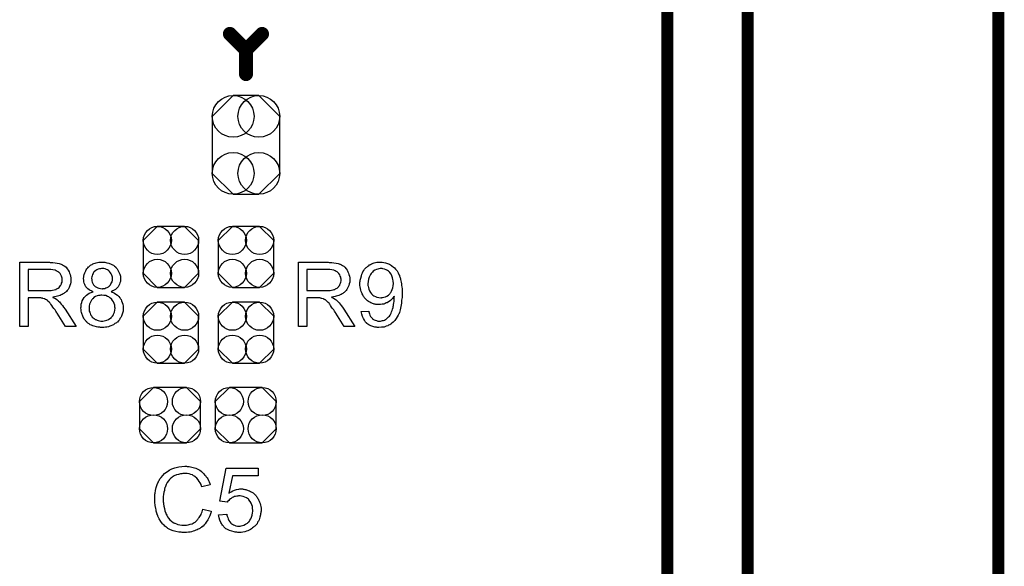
# Model space of a CAD drawing. Extents: x -0.07 to 0.95, y -0.15 to 2.1.
# Tile 18 of 19: x 0.46 to 0.95, y 1.53 to 1.8. Entities that reach past the tile are written whole.
import ezdxf

# ---------------------------------------------------------------- set-up
doc = ezdxf.new("R2010")
doc.units = 0
doc.layers.get('0').update_dxf_attribs({"linetype": 'CONTINUOUS'})
for name, color, linetype in [('gko', 6, 'CONTINUOUS'), ('gto', 2, 'CONTINUOUS'), ('gts', 1, 'CONTINUOUS')]:
    doc.layers.add(name, color=color, linetype=linetype)

# ---------------------------------------------------------------- blocks, each defined once
blk = doc.blocks.new('D64')
at = {"const_width": 0.0035}
blk.add_lwpolyline([(-0.00175, 0, 1), (0.00175, 0, 1)], format="xyb", close=True, dxfattribs=at)
blk = doc.blocks.new('D66')
blk.add_lwpolyline([(0.0168, -0.0142), (0.0168, 0.0142), (0.0064, 0.0246), (-0.0064, 0.0246), (-0.0168, 0.0142), (-0.0168, -0.0142), (-0.0064, -0.0246), (0.0064, -0.0246)], close=True)
for centre in [(-0.0064, 0.0142), (0.0064, 0.0142), (-0.0064, -0.0142), (0.0064, -0.0142)]:
    blk.add_circle(centre, 0.0104)
blk = doc.blocks.new('D67')
blk.add_lwpolyline([(0.0068, 0.0152), (-0.0068, 0.0152), (-0.0138, 0.0082), (-0.0138, -0.0082), (-0.0068, -0.0152), (0.0068, -0.0152), (0.0138, -0.0082), (0.0138, 0.0082)], close=True)
for centre in [(-0.0068, 0.0082), (0.0068, 0.0082), (-0.0068, -0.0082), (0.0068, -0.0082)]:
    blk.add_circle(centre, 0.007)
blk = doc.blocks.new('D71')
blk.add_lwpolyline([(-0.0152, 0.0068), (-0.0152, -0.0068), (-0.0082, -0.0138), (0.0082, -0.0138), (0.0152, -0.0068), (0.0152, 0.0068), (0.0082, 0.0138), (-0.0082, 0.0138)], close=True)
for centre in [(-0.0082, 0.0068), (0.0082, 0.0068), (-0.0082, -0.0068), (0.0082, -0.0068)]:
    blk.add_circle(centre, 0.007)

msp = doc.modelspace()

# ---------------------------------------------------------------- linework, layer by layer
at = {"layer": 'gko', "color": 6, "const_width": 0.006}
for points in [[(0.825, 0.9764), (0.825, 2.1)], [(0.785, 1.06), (0.785, 2.055)], [(0.95, -0.05), (0.95, 2.01)]]:
    msp.add_lwpolyline(points, dxfattribs=at)
at = {"layer": 'gto', "color": 2, "const_width": 0.007}
for points in [[(0.567, 1.795), (0.575, 1.787)], [(0.575, 1.787), (0.583, 1.795)], [(0.575, 1.775), (0.575, 1.787)]]:
    msp.add_lwpolyline(points, dxfattribs=at)
at = {"layer": 'gto', "color": 2}
for points in [[(0.4774, 1.6811), (0.4778, 1.6811), (0.4788, 1.6811), (0.4798, 1.681), (0.4809, 1.6808), (0.4819, 1.6806), (0.4824, 1.6805), (0.4828, 1.6803), (0.4829, 1.6803), (0.4829, 1.6803), (0.4832, 1.6801), (0.4836, 1.6799), (0.4841, 1.6796), (0.4847, 1.6792), (0.4853, 1.6787), (0.4859, 1.678), (0.4864, 1.6773), (0.4864, 1.6772), (0.4865, 1.6772), (0.4866, 1.6769), (0.4868, 1.6764), (0.4871, 1.6758), (0.4873, 1.6751), (0.4876, 1.6743), (0.4877, 1.6734), (0.4877, 1.6725), (0.4877, 1.6724), (0.4877, 1.6723), (0.4877, 1.6721), (0.4877, 1.6719), (0.4877, 1.6716), (0.4877, 1.6713), (0.4875, 1.6705), (0.4872, 1.6696), (0.4868, 1.6686), (0.4863, 1.6676), (0.4859, 1.6671), (0.4855, 1.6667), (0.4855, 1.6666), (0.4854, 1.6666), (0.4853, 1.6665), (0.4851, 1.6663), (0.4849, 1.6661), (0.4846, 1.6659), (0.4842, 1.6657), (0.4839, 1.6654), (0.4834, 1.6652), (0.4829, 1.665), (0.4823, 1.6647), (0.4817, 1.6645), (0.481, 1.6643), (0.4804, 1.6641), (0.4796, 1.6639), (0.4787, 1.6638), (0.4788, 1.6637), (0.479, 1.6636), (0.4793, 1.6635), (0.4797, 1.6633), (0.4805, 1.6628), (0.4809, 1.6624), (0.4813, 1.6622), (0.4814, 1.6621), (0.4816, 1.6618), (0.482, 1.6615), (0.4824, 1.661), (0.4829, 1.6604), (0.4835, 1.6597), (0.4841, 1.6588), (0.4848, 1.6579), (0.4903, 1.6492), (0.485, 1.6492), (0.4808, 1.6559), (0.4808, 1.6559), (0.4807, 1.656), (0.4806, 1.6562), (0.4805, 1.6563), (0.4802, 1.6568), (0.4798, 1.6575), (0.4792, 1.6582), (0.4787, 1.6589), (0.4782, 1.6596), (0.4778, 1.6603), (0.4777, 1.6603), (0.4776, 1.6605), (0.4774, 1.6608), (0.477, 1.6611), (0.4763, 1.6618), (0.476, 1.6621), (0.4756, 1.6624), (0.4755, 1.6624), (0.4755, 1.6625), (0.4753, 1.6626), (0.475, 1.6627), (0.4747, 1.6629), (0.4744, 1.663), (0.4737, 1.6632), (0.4736, 1.6632), (0.4735, 1.6633), (0.4733, 1.6633), (0.4731, 1.6633), (0.4728, 1.6634), (0.4724, 1.6634), (0.4719, 1.6634), (0.4664, 1.6634), (0.4664, 1.6492), (0.4622, 1.6492), (0.4622, 1.6812), (0.477, 1.6812), (0.4774, 1.6811)], [(0.5039, 1.6813), (0.5042, 1.6812), (0.5047, 1.6812), (0.5051, 1.6811), (0.5056, 1.681), (0.5067, 1.6807), (0.5078, 1.6803), (0.5084, 1.68), (0.5089, 1.6797), (0.5094, 1.6793), (0.5099, 1.6789), (0.51, 1.6788), (0.51, 1.6788), (0.5102, 1.6787), (0.5103, 1.6785), (0.5105, 1.6782), (0.5108, 1.6779), (0.5112, 1.6772), (0.5117, 1.6763), (0.5121, 1.6753), (0.5124, 1.6742), (0.5125, 1.6736), (0.5125, 1.6729), (0.5125, 1.6729), (0.5125, 1.6728), (0.5125, 1.6726), (0.5125, 1.6721), (0.5124, 1.6716), (0.5122, 1.671), (0.512, 1.6703), (0.5117, 1.6697), (0.5113, 1.669), (0.5113, 1.6689), (0.5111, 1.6688), (0.5108, 1.6685), (0.5104, 1.6681), (0.5099, 1.6677), (0.5093, 1.6673), (0.5086, 1.6669), (0.5078, 1.6665), (0.5078, 1.6665), (0.5079, 1.6665), (0.5081, 1.6664), (0.5083, 1.6663), (0.5088, 1.6661), (0.5095, 1.6658), (0.5102, 1.6653), (0.5109, 1.6648), (0.5116, 1.6641), (0.5122, 1.6634), (0.5122, 1.6634), (0.5123, 1.6633), (0.5125, 1.663), (0.5127, 1.6626), (0.513, 1.662), (0.5133, 1.6612), (0.5136, 1.6604), (0.5138, 1.6594), (0.5138, 1.6583), (0.5138, 1.6583), (0.5138, 1.6581), (0.5138, 1.6579), (0.5138, 1.6576), (0.5137, 1.6573), (0.5137, 1.6569), (0.5136, 1.6564), (0.5134, 1.6559), (0.5131, 1.6549), (0.5129, 1.6543), (0.5126, 1.6537), (0.5122, 1.6531), (0.5119, 1.6525), (0.5114, 1.652), (0.5109, 1.6514), (0.5108, 1.6514), (0.5108, 1.6513), (0.5106, 1.6512), (0.5104, 1.651), (0.5101, 1.6508), (0.5097, 1.6506), (0.5093, 1.6503), (0.5089, 1.6501), (0.5084, 1.6498), (0.5077, 1.6495), (0.5071, 1.6493), (0.5065, 1.6491), (0.5057, 1.6489), (0.5049, 1.6488), (0.5041, 1.6487), (0.5033, 1.6487), (0.5028, 1.6487), (0.5025, 1.6487), (0.5021, 1.6488), (0.5016, 1.6488), (0.5011, 1.6489), (0.5005, 1.649), (0.4993, 1.6494), (0.4986, 1.6496), (0.498, 1.6498), (0.4974, 1.6501), (0.4968, 1.6505), (0.4962, 1.6509), (0.4956, 1.6514), (0.4956, 1.6515), (0.4955, 1.6516), (0.4953, 1.6517), (0.4951, 1.6519), (0.495, 1.6522), (0.4947, 1.6525), (0.4944, 1.6529), (0.4942, 1.6534), (0.4939, 1.6538), (0.4937, 1.6544), (0.4932, 1.6556), (0.493, 1.6562), (0.4929, 1.6569), (0.4928, 1.6577), (0.4927, 1.6584), (0.4927, 1.6585), (0.4927, 1.6586), (0.4927, 1.6587), (0.4928, 1.6589), (0.4928, 1.6592), (0.4928, 1.6595), (0.4929, 1.6603), (0.4931, 1.6611), (0.4934, 1.6619), (0.4938, 1.6628), (0.4943, 1.6636), (0.4943, 1.6637), (0.4944, 1.6637), (0.4946, 1.664), (0.495, 1.6643), (0.4955, 1.6648), (0.4961, 1.6653), (0.4969, 1.6658), (0.4978, 1.6662), (0.4988, 1.6665), (0.4988, 1.6665), (0.4987, 1.6665), (0.4986, 1.6666), (0.4984, 1.6667), (0.498, 1.6669), (0.4974, 1.6671), (0.4968, 1.6675), (0.4962, 1.668), (0.4957, 1.6685), (0.4952, 1.669), (0.4951, 1.6691), (0.495, 1.6693), (0.4948, 1.6697), (0.4946, 1.6702), (0.4944, 1.6708), (0.4942, 1.6714), (0.4941, 1.6722), (0.494, 1.6731), (0.494, 1.6731), (0.494, 1.6732), (0.494, 1.6734), (0.4941, 1.6737), (0.4941, 1.6739), (0.4942, 1.6743), (0.4944, 1.6751), (0.4946, 1.676), (0.4951, 1.677), (0.4954, 1.6775), (0.4957, 1.678), (0.4961, 1.6785), (0.4965, 1.6789), (0.4966, 1.679), (0.4967, 1.679), (0.4968, 1.6792), (0.497, 1.6793), (0.4972, 1.6795), (0.4975, 1.6797), (0.4979, 1.6799), (0.4983, 1.6801), (0.4987, 1.6804), (0.4992, 1.6806), (0.4998, 1.6808), (0.5004, 1.681), (0.5017, 1.6812), (0.5024, 1.6813), (0.5032, 1.6813), (0.5036, 1.6813), (0.5039, 1.6813)], [(0.6164, 1.6811), (0.6168, 1.6811), (0.6178, 1.6811), (0.6188, 1.681), (0.6199, 1.6808), (0.6209, 1.6806), (0.6214, 1.6805), (0.6218, 1.6803), (0.6219, 1.6803), (0.6219, 1.6803), (0.6222, 1.6801), (0.6226, 1.6799), (0.6231, 1.6796), (0.6237, 1.6792), (0.6243, 1.6787), (0.6249, 1.678), (0.6254, 1.6773), (0.6254, 1.6772), (0.6255, 1.6772), (0.6256, 1.6769), (0.6258, 1.6764), (0.6261, 1.6758), (0.6263, 1.6751), (0.6266, 1.6743), (0.6267, 1.6734), (0.6267, 1.6725), (0.6267, 1.6724), (0.6267, 1.6723), (0.6267, 1.6721), (0.6267, 1.6719), (0.6267, 1.6716), (0.6267, 1.6713), (0.6265, 1.6705), (0.6262, 1.6696), (0.6258, 1.6686), (0.6253, 1.6676), (0.6249, 1.6671), (0.6245, 1.6667), (0.6245, 1.6666), (0.6244, 1.6666), (0.6243, 1.6665), (0.6241, 1.6663), (0.6239, 1.6661), (0.6236, 1.6659), (0.6232, 1.6657), (0.6229, 1.6654), (0.6224, 1.6652), (0.6219, 1.665), (0.6213, 1.6647), (0.6207, 1.6645), (0.62, 1.6643), (0.6194, 1.6641), (0.6186, 1.6639), (0.6177, 1.6638), (0.6178, 1.6637), (0.618, 1.6636), (0.6183, 1.6635), (0.6187, 1.6633), (0.6195, 1.6628), (0.6199, 1.6624), (0.6203, 1.6622), (0.6204, 1.6621), (0.6206, 1.6618), (0.621, 1.6615), (0.6214, 1.661), (0.6219, 1.6604), (0.6225, 1.6597), (0.6231, 1.6588), (0.6238, 1.6579), (0.6293, 1.6492), (0.624, 1.6492), (0.6198, 1.6559), (0.6198, 1.6559), (0.6197, 1.656), (0.6196, 1.6562), (0.6195, 1.6563), (0.6192, 1.6568), (0.6188, 1.6575), (0.6182, 1.6582), (0.6177, 1.6589), (0.6172, 1.6596), (0.6168, 1.6603), (0.6167, 1.6603), (0.6166, 1.6605), (0.6164, 1.6608), (0.616, 1.6611), (0.6153, 1.6618), (0.615, 1.6621), (0.6146, 1.6624), (0.6145, 1.6624), (0.6145, 1.6625), (0.6143, 1.6626), (0.614, 1.6627), (0.6137, 1.6629), (0.6134, 1.663), (0.6127, 1.6632), (0.6126, 1.6632), (0.6125, 1.6633), (0.6123, 1.6633), (0.6121, 1.6633), (0.6118, 1.6634), (0.6114, 1.6634), (0.6109, 1.6634), (0.6054, 1.6634), (0.6054, 1.6492), (0.6012, 1.6492), (0.6012, 1.6812), (0.616, 1.6812), (0.6164, 1.6811)], [(0.6424, 1.6813), (0.6426, 1.6813), (0.6429, 1.6812), (0.6437, 1.6811), (0.6446, 1.6809), (0.6455, 1.6806), (0.6465, 1.6802), (0.6475, 1.6796), (0.6475, 1.6796), (0.6476, 1.6795), (0.6477, 1.6794), (0.6479, 1.6793), (0.6484, 1.6789), (0.649, 1.6784), (0.6496, 1.6777), (0.6503, 1.6769), (0.6509, 1.6759), (0.6514, 1.6748), (0.6514, 1.6748), (0.6515, 1.6747), (0.6516, 1.6745), (0.6516, 1.6743), (0.6517, 1.6739), (0.6519, 1.6735), (0.652, 1.6731), (0.6521, 1.6726), (0.6522, 1.672), (0.6524, 1.6713), (0.6525, 1.6705), (0.6526, 1.6697), (0.6527, 1.6689), (0.6528, 1.6679), (0.6528, 1.6669), (0.6528, 1.6659), (0.6528, 1.6658), (0.6528, 1.6656), (0.6528, 1.6653), (0.6528, 1.6648), (0.6528, 1.6643), (0.6528, 1.6637), (0.6527, 1.663), (0.6526, 1.6623), (0.6525, 1.6608), (0.6522, 1.6591), (0.6519, 1.6575), (0.6517, 1.6568), (0.6515, 1.6561), (0.6515, 1.656), (0.6514, 1.6559), (0.6513, 1.6557), (0.6512, 1.6555), (0.6511, 1.6552), (0.6509, 1.6548), (0.6504, 1.654), (0.6499, 1.6531), (0.6492, 1.6522), (0.6484, 1.6513), (0.6475, 1.6506), (0.6474, 1.6506), (0.6474, 1.6505), (0.6472, 1.6504), (0.647, 1.6503), (0.6467, 1.6501), (0.6465, 1.65), (0.6461, 1.6498), (0.6457, 1.6496), (0.6449, 1.6493), (0.6438, 1.6489), (0.6426, 1.6488), (0.6413, 1.6487), (0.641, 1.6487), (0.6407, 1.6487), (0.6404, 1.6487), (0.6401, 1.6488), (0.6392, 1.6489), (0.6382, 1.6492), (0.6372, 1.6495), (0.6362, 1.6501), (0.6357, 1.6504), (0.6352, 1.6507), (0.6352, 1.6508), (0.6351, 1.6508), (0.635, 1.651), (0.6348, 1.6511), (0.6346, 1.6513), (0.6344, 1.6516), (0.634, 1.6523), (0.6335, 1.6531), (0.633, 1.6541), (0.6327, 1.6553), (0.6324, 1.6566), (0.6362, 1.6569), (0.6362, 1.6569), (0.6362, 1.6568), (0.6362, 1.6567), (0.6363, 1.6565), (0.6364, 1.656), (0.6366, 1.6555), (0.6368, 1.6548), (0.6371, 1.6542), (0.6375, 1.6536), (0.638, 1.6531), (0.638, 1.653), (0.6382, 1.6529), (0.6385, 1.6527), (0.6389, 1.6525), (0.6394, 1.6523), (0.64, 1.6521), (0.6407, 1.6519), (0.6414, 1.6519), (0.6418, 1.6519), (0.6421, 1.6519), (0.6425, 1.652), (0.643, 1.6521), (0.6435, 1.6522), (0.6441, 1.6524), (0.6446, 1.6527), (0.6446, 1.6527), (0.6448, 1.6528), (0.6451, 1.653), (0.6454, 1.6533), (0.6457, 1.6536), (0.6461, 1.654), (0.6465, 1.6544), (0.6468, 1.6549), (0.6469, 1.655), (0.647, 1.6552), (0.6472, 1.6555), (0.6474, 1.6559), (0.6476, 1.6565), (0.6478, 1.6571), (0.648, 1.6579), (0.6483, 1.6587), (0.6483, 1.6587), (0.6483, 1.6588), (0.6483, 1.6589), (0.6484, 1.6591), (0.6485, 1.6596), (0.6486, 1.6602), (0.6487, 1.6609), (0.6488, 1.6617), (0.6488, 1.6626), (0.6489, 1.6635), (0.6489, 1.6635), (0.6489, 1.6637), (0.6489, 1.6639), (0.6489, 1.6643), (0.6488, 1.6642), (0.6486, 1.664), (0.6484, 1.6636), (0.648, 1.6632), (0.6476, 1.6627), (0.647, 1.6622), (0.6464, 1.6617), (0.6456, 1.6612), (0.6455, 1.6612), (0.6453, 1.661), (0.6449, 1.6609), (0.6443, 1.6607), (0.6437, 1.6604), (0.6429, 1.6603), (0.6421, 1.6601), (0.6412, 1.6601), (0.6408, 1.6601), (0.6406, 1.6601), (0.6402, 1.6602), (0.6398, 1.6602), (0.6394, 1.6603), (0.6389, 1.6604), (0.6378, 1.6608), (0.6373, 1.661), (0.6367, 1.6613), (0.6361, 1.6616), (0.6356, 1.662), (0.635, 1.6624), (0.6345, 1.6629), (0.6345, 1.663), (0.6344, 1.6631), (0.6343, 1.6632), (0.6341, 1.6635), (0.6339, 1.6638), (0.6336, 1.6641), (0.6334, 1.6645), (0.6332, 1.665), (0.6329, 1.6655), (0.6327, 1.666), (0.6324, 1.6667), (0.6322, 1.6673), (0.632, 1.6681), (0.6319, 1.6689), (0.6318, 1.6696), (0.6318, 1.6705), (0.6318, 1.6706), (0.6318, 1.6708), (0.6318, 1.671), (0.6318, 1.6713), (0.6319, 1.6717), (0.6319, 1.6722), (0.632, 1.6727), (0.6322, 1.6733), (0.6325, 1.6745), (0.6327, 1.6752), (0.633, 1.6759), (0.6333, 1.6765), (0.6337, 1.6771), (0.6341, 1.6778), (0.6346, 1.6783), (0.6347, 1.6784), (0.6348, 1.6785), (0.6349, 1.6786), (0.6352, 1.6788), (0.6354, 1.679), (0.6358, 1.6793), (0.6362, 1.6795), (0.6366, 1.6799), (0.6371, 1.6801), (0.6376, 1.6804), (0.6389, 1.6809), (0.6395, 1.6811), (0.6403, 1.6812), (0.641, 1.6813), (0.6418, 1.6813), (0.6421, 1.6813), (0.6424, 1.6813)], [(0.4765, 1.6776), (0.4664, 1.6776), (0.4664, 1.6671), (0.476, 1.6671), (0.4765, 1.6671), (0.4772, 1.6671), (0.4779, 1.6672), (0.4786, 1.6673), (0.4794, 1.6674), (0.48, 1.6676), (0.4801, 1.6677), (0.4803, 1.6677), (0.4806, 1.6679), (0.481, 1.6681), (0.4814, 1.6683), (0.4818, 1.6687), (0.4822, 1.6691), (0.4825, 1.6696), (0.4826, 1.6696), (0.4827, 1.6698), (0.4828, 1.6701), (0.483, 1.6704), (0.4831, 1.6708), (0.4833, 1.6713), (0.4834, 1.6719), (0.4834, 1.6724), (0.4834, 1.6725), (0.4834, 1.6725), (0.4834, 1.6728), (0.4833, 1.6732), (0.4832, 1.6738), (0.483, 1.6743), (0.4827, 1.675), (0.4823, 1.6756), (0.4817, 1.6762), (0.4816, 1.6762), (0.4814, 1.6764), (0.481, 1.6766), (0.4804, 1.6769), (0.4798, 1.6772), (0.4788, 1.6774), (0.4778, 1.6776), (0.4765, 1.6776)], [(0.5033, 1.6781), (0.5029, 1.6781), (0.5025, 1.678), (0.5019, 1.6779), (0.5013, 1.6777), (0.5007, 1.6775), (0.5001, 1.6771), (0.4995, 1.6766), (0.4994, 1.6766), (0.4992, 1.6764), (0.499, 1.6761), (0.4988, 1.6756), (0.4985, 1.6751), (0.4983, 1.6745), (0.4981, 1.6739), (0.498, 1.6732), (0.498, 1.6731), (0.498, 1.6731), (0.4981, 1.6728), (0.4981, 1.6724), (0.4982, 1.6719), (0.4984, 1.6713), (0.4986, 1.6707), (0.499, 1.67), (0.4995, 1.6695), (0.4995, 1.6694), (0.4998, 1.6692), (0.5001, 1.669), (0.5005, 1.6688), (0.5011, 1.6685), (0.5017, 1.6683), (0.5024, 1.6681), (0.5033, 1.668), (0.5034, 1.668), (0.5036, 1.6681), (0.5041, 1.6681), (0.5046, 1.6682), (0.5052, 1.6684), (0.5058, 1.6686), (0.5065, 1.669), (0.507, 1.6695), (0.5071, 1.6695), (0.5072, 1.6697), (0.5075, 1.67), (0.5077, 1.6704), (0.508, 1.6709), (0.5083, 1.6715), (0.5084, 1.6722), (0.5085, 1.673), (0.5085, 1.673), (0.5085, 1.6731), (0.5085, 1.6733), (0.5084, 1.6738), (0.5083, 1.6743), (0.5081, 1.6748), (0.5078, 1.6754), (0.5075, 1.676), (0.507, 1.6766), (0.5069, 1.6767), (0.5067, 1.6768), (0.5064, 1.6771), (0.5059, 1.6774), (0.5054, 1.6776), (0.5048, 1.6779), (0.5041, 1.6781), (0.5033, 1.6781)], [(0.6155, 1.6776), (0.6054, 1.6776), (0.6054, 1.6671), (0.615, 1.6671), (0.6155, 1.6671), (0.6162, 1.6671), (0.6169, 1.6672), (0.6176, 1.6673), (0.6184, 1.6674), (0.619, 1.6676), (0.6191, 1.6677), (0.6193, 1.6677), (0.6196, 1.6679), (0.62, 1.6681), (0.6204, 1.6683), (0.6208, 1.6687), (0.6212, 1.6691), (0.6215, 1.6696), (0.6216, 1.6696), (0.6217, 1.6698), (0.6218, 1.6701), (0.622, 1.6704), (0.6221, 1.6708), (0.6223, 1.6713), (0.6224, 1.6719), (0.6224, 1.6724), (0.6224, 1.6725), (0.6224, 1.6725), (0.6224, 1.6728), (0.6223, 1.6732), (0.6222, 1.6738), (0.622, 1.6743), (0.6217, 1.675), (0.6213, 1.6756), (0.6207, 1.6762), (0.6206, 1.6762), (0.6204, 1.6764), (0.62, 1.6766), (0.6194, 1.6769), (0.6188, 1.6772), (0.6178, 1.6774), (0.6168, 1.6776), (0.6155, 1.6776)], [(0.6428, 1.6781), (0.642, 1.6781), (0.6419, 1.6781), (0.6413, 1.678), (0.6407, 1.6778), (0.64, 1.6776), (0.6392, 1.6772), (0.6384, 1.6767), (0.6381, 1.6763), (0.6377, 1.6759), (0.6377, 1.6759), (0.6376, 1.6758), (0.6375, 1.6757), (0.6374, 1.6756), (0.6371, 1.6751), (0.6368, 1.6744), (0.6364, 1.6737), (0.6361, 1.6727), (0.6359, 1.6716), (0.6358, 1.6704), (0.6358, 1.6703), (0.6358, 1.6702), (0.6358, 1.6701), (0.6358, 1.6699), (0.6358, 1.6696), (0.6359, 1.6693), (0.636, 1.6686), (0.6363, 1.6678), (0.6365, 1.667), (0.637, 1.6662), (0.6376, 1.6654), (0.6377, 1.6653), (0.6379, 1.6652), (0.6383, 1.6648), (0.6388, 1.6645), (0.6395, 1.6641), (0.6403, 1.6638), (0.6412, 1.6636), (0.6422, 1.6635), (0.6425, 1.6635), (0.6426, 1.6636), (0.6431, 1.6636), (0.6437, 1.6638), (0.6445, 1.664), (0.6452, 1.6643), (0.646, 1.6648), (0.6467, 1.6654), (0.6467, 1.6655), (0.6469, 1.6658), (0.6472, 1.6662), (0.6476, 1.6668), (0.6479, 1.6676), (0.6482, 1.6684), (0.6484, 1.6695), (0.6485, 1.6707), (0.6485, 1.6708), (0.6485, 1.6708), (0.6485, 1.671), (0.6484, 1.6713), (0.6484, 1.6716), (0.6484, 1.6719), (0.6482, 1.6726), (0.648, 1.6735), (0.6477, 1.6744), (0.6473, 1.6753), (0.6467, 1.6761), (0.6467, 1.6762), (0.6466, 1.6762), (0.6463, 1.6764), (0.646, 1.6768), (0.6455, 1.6771), (0.6448, 1.6775), (0.6441, 1.6778), (0.6432, 1.678), (0.6428, 1.6781)], [(0.5031, 1.6648), (0.5029, 1.6648), (0.5027, 1.6648), (0.5022, 1.6647), (0.5015, 1.6646), (0.5008, 1.6644), (0.5, 1.6641), (0.4992, 1.6636), (0.4986, 1.663), (0.4985, 1.6629), (0.4983, 1.6627), (0.498, 1.6623), (0.4977, 1.6617), (0.4973, 1.661), (0.497, 1.6603), (0.4968, 1.6594), (0.4968, 1.6584), (0.4968, 1.6583), (0.4968, 1.6581), (0.4968, 1.6578), (0.4968, 1.6574), (0.4969, 1.6569), (0.4971, 1.6563), (0.4973, 1.6558), (0.4975, 1.6552), (0.4975, 1.6551), (0.4976, 1.6549), (0.4978, 1.6546), (0.4981, 1.6543), (0.4984, 1.6539), (0.4988, 1.6535), (0.4993, 1.6531), (0.4999, 1.6527), (0.4999, 1.6527), (0.5001, 1.6526), (0.5005, 1.6525), (0.5009, 1.6523), (0.5014, 1.6522), (0.502, 1.652), (0.5026, 1.6519), (0.5033, 1.6519), (0.5035, 1.6519), (0.5037, 1.6519), (0.5043, 1.652), (0.5049, 1.6521), (0.5057, 1.6524), (0.5065, 1.6526), (0.5072, 1.6531), (0.5079, 1.6537), (0.508, 1.6538), (0.5082, 1.654), (0.5085, 1.6544), (0.5089, 1.655), (0.5092, 1.6556), (0.5095, 1.6564), (0.5097, 1.6573), (0.5098, 1.6583), (0.5098, 1.6583), (0.5098, 1.6584), (0.5098, 1.6586), (0.5097, 1.6587), (0.5097, 1.6592), (0.5096, 1.6599), (0.5093, 1.6606), (0.509, 1.6614), (0.5085, 1.6622), (0.5079, 1.6629), (0.5078, 1.663), (0.5076, 1.6632), (0.5071, 1.6635), (0.5066, 1.6639), (0.5059, 1.6642), (0.5051, 1.6646), (0.5041, 1.6647), (0.5031, 1.6648)], [(0.5453, 1.5795), (0.5457, 1.5794), (0.5462, 1.5794), (0.5467, 1.5794), (0.5473, 1.5792), (0.5486, 1.5789), (0.55, 1.5785), (0.5507, 1.5782), (0.5513, 1.5779), (0.552, 1.5775), (0.5526, 1.5771), (0.5526, 1.577), (0.5527, 1.577), (0.5529, 1.5769), (0.5532, 1.5766), (0.5534, 1.5764), (0.5537, 1.5761), (0.554, 1.5757), (0.5544, 1.5753), (0.5548, 1.5749), (0.5551, 1.5743), (0.5556, 1.5738), (0.5559, 1.5732), (0.5563, 1.5725), (0.5566, 1.5718), (0.5569, 1.571), (0.5572, 1.5702), (0.553, 1.5692), (0.553, 1.5693), (0.553, 1.5694), (0.5529, 1.5696), (0.5528, 1.5698), (0.5527, 1.5701), (0.5526, 1.5704), (0.5522, 1.5712), (0.5517, 1.572), (0.5512, 1.5728), (0.5505, 1.5736), (0.5497, 1.5743), (0.5496, 1.5744), (0.5494, 1.5746), (0.5489, 1.5748), (0.5483, 1.5752), (0.5475, 1.5754), (0.5466, 1.5757), (0.5456, 1.5759), (0.5444, 1.5759), (0.5441, 1.5759), (0.5438, 1.5759), (0.5435, 1.5759), (0.5431, 1.5758), (0.5423, 1.5757), (0.5413, 1.5755), (0.5403, 1.5752), (0.5392, 1.5747), (0.5382, 1.5741), (0.5382, 1.5741), (0.5381, 1.574), (0.5378, 1.5738), (0.5374, 1.5734), (0.5369, 1.5729), (0.5363, 1.5722), (0.5357, 1.5714), (0.5352, 1.5704), (0.5348, 1.5694), (0.5348, 1.5693), (0.5347, 1.5692), (0.5347, 1.5691), (0.5346, 1.5689), (0.5345, 1.5686), (0.5344, 1.5683), (0.5343, 1.5675), (0.5341, 1.5666), (0.5339, 1.5655), (0.5338, 1.5644), (0.5338, 1.5632), (0.5338, 1.5632), (0.5338, 1.563), (0.5338, 1.5628), (0.5338, 1.5625), (0.5338, 1.5622), (0.5338, 1.5618), (0.5339, 1.5613), (0.5339, 1.5608), (0.5341, 1.5597), (0.5343, 1.5585), (0.5346, 1.5573), (0.535, 1.5561), (0.535, 1.5561), (0.535, 1.556), (0.5351, 1.5558), (0.5352, 1.5556), (0.5355, 1.5551), (0.5359, 1.5544), (0.5364, 1.5537), (0.537, 1.5529), (0.5378, 1.5522), (0.5387, 1.5515), (0.5387, 1.5515), (0.5388, 1.5515), (0.5389, 1.5514), (0.5391, 1.5513), (0.5393, 1.5512), (0.5396, 1.5511), (0.5403, 1.5508), (0.5411, 1.5505), (0.542, 1.5503), (0.543, 1.5501), (0.5441, 1.5501), (0.5444, 1.5501), (0.5447, 1.5501), (0.545, 1.5501), (0.5454, 1.5502), (0.5462, 1.5503), (0.5472, 1.5506), (0.5481, 1.5509), (0.5491, 1.5515), (0.5496, 1.5517), (0.5501, 1.5521), (0.5502, 1.5521), (0.5502, 1.5522), (0.5503, 1.5523), (0.5505, 1.5525), (0.5507, 1.5527), (0.5509, 1.553), (0.5512, 1.5533), (0.5514, 1.5536), (0.5517, 1.554), (0.552, 1.5545), (0.5523, 1.555), (0.5526, 1.5555), (0.5528, 1.5561), (0.5531, 1.5568), (0.5533, 1.5575), (0.5535, 1.5582), (0.5577, 1.5571), (0.5577, 1.5571), (0.5577, 1.5569), (0.5576, 1.5566), (0.5575, 1.5563), (0.5573, 1.5558), (0.5571, 1.5553), (0.5569, 1.5548), (0.5566, 1.5542), (0.556, 1.5529), (0.5551, 1.5516), (0.5546, 1.5509), (0.5541, 1.5503), (0.5536, 1.5497), (0.5529, 1.5492), (0.5529, 1.5491), (0.5528, 1.549), (0.5526, 1.549), (0.5523, 1.5488), (0.552, 1.5485), (0.5516, 1.5483), (0.5511, 1.5481), (0.5506, 1.5478), (0.55, 1.5476), (0.5493, 1.5473), (0.5486, 1.5471), (0.5479, 1.5469), (0.5471, 1.5467), (0.5463, 1.5466), (0.5454, 1.5465), (0.5445, 1.5465), (0.544, 1.5465), (0.5436, 1.5465), (0.5432, 1.5465), (0.5427, 1.5466), (0.5421, 1.5466), (0.5415, 1.5467), (0.5401, 1.547), (0.5387, 1.5473), (0.5374, 1.5478), (0.5367, 1.5482), (0.5361, 1.5485), (0.536, 1.5486), (0.5359, 1.5486), (0.5357, 1.5488), (0.5356, 1.549), (0.5353, 1.5491), (0.535, 1.5494), (0.5346, 1.5497), (0.5342, 1.5501), (0.5338, 1.5505), (0.5334, 1.5509), (0.5326, 1.552), (0.5318, 1.5533), (0.5311, 1.5546), (0.5311, 1.5547), (0.531, 1.5548), (0.531, 1.5551), (0.5308, 1.5553), (0.5308, 1.5557), (0.5306, 1.5562), (0.5304, 1.5567), (0.5303, 1.5572), (0.5302, 1.5578), (0.53, 1.5585), (0.5297, 1.56), (0.5296, 1.5616), (0.5295, 1.5632), (0.5295, 1.5633), (0.5295, 1.5635), (0.5295, 1.5637), (0.5295, 1.5641), (0.5295, 1.5645), (0.5296, 1.565), (0.5296, 1.5656), (0.5297, 1.5662), (0.5299, 1.5675), (0.5302, 1.569), (0.5307, 1.5705), (0.5314, 1.5719), (0.5314, 1.572), (0.5314, 1.5721), (0.5315, 1.5723), (0.5317, 1.5725), (0.5319, 1.5728), (0.5321, 1.5732), (0.5327, 1.574), (0.5335, 1.575), (0.5344, 1.5759), (0.5355, 1.5768), (0.5368, 1.5776), (0.5368, 1.5776), (0.5369, 1.5777), (0.5371, 1.5778), (0.5374, 1.5779), (0.5377, 1.5781), (0.5381, 1.5782), (0.5386, 1.5784), (0.5391, 1.5786), (0.5396, 1.5788), (0.5402, 1.5789), (0.5415, 1.5792), (0.543, 1.5794), (0.5445, 1.5795), (0.545, 1.5795), (0.5453, 1.5795)], [(0.581, 1.5748), (0.5682, 1.5748), (0.5665, 1.5662), (0.5666, 1.5662), (0.5666, 1.5663), (0.5668, 1.5664), (0.567, 1.5665), (0.5673, 1.5667), (0.5676, 1.5668), (0.5684, 1.5672), (0.5693, 1.5676), (0.5703, 1.5679), (0.5714, 1.5681), (0.572, 1.5682), (0.573, 1.5682), (0.5733, 1.5682), (0.5736, 1.5681), (0.574, 1.5681), (0.5745, 1.568), (0.575, 1.5679), (0.5761, 1.5675), (0.5767, 1.5673), (0.5773, 1.567), (0.5779, 1.5667), (0.5785, 1.5663), (0.5791, 1.5658), (0.5796, 1.5653), (0.5797, 1.5653), (0.5798, 1.5652), (0.5799, 1.565), (0.5801, 1.5648), (0.5803, 1.5645), (0.5806, 1.5642), (0.5808, 1.5637), (0.5811, 1.5633), (0.5813, 1.5628), (0.5816, 1.5622), (0.5818, 1.5616), (0.5821, 1.5609), (0.5823, 1.5602), (0.5824, 1.5594), (0.5825, 1.5587), (0.5825, 1.5578), (0.5825, 1.5578), (0.5825, 1.5576), (0.5825, 1.5574), (0.5825, 1.5571), (0.5824, 1.5567), (0.5824, 1.5563), (0.5823, 1.5558), (0.5822, 1.5553), (0.5819, 1.5541), (0.5815, 1.5528), (0.5812, 1.5522), (0.5808, 1.5516), (0.5805, 1.5509), (0.58, 1.5503), (0.58, 1.5503), (0.5799, 1.5502), (0.5797, 1.55), (0.5794, 1.5497), (0.5791, 1.5495), (0.5788, 1.5491), (0.5783, 1.5488), (0.5778, 1.5484), (0.5772, 1.548), (0.5766, 1.5477), (0.5759, 1.5474), (0.5752, 1.5471), (0.5744, 1.5468), (0.5735, 1.5466), (0.5726, 1.5465), (0.5716, 1.5465), (0.5712, 1.5465), (0.5709, 1.5465), (0.5705, 1.5466), (0.5701, 1.5466), (0.5696, 1.5466), (0.5691, 1.5468), (0.5679, 1.5471), (0.5667, 1.5475), (0.5661, 1.5478), (0.5655, 1.5481), (0.565, 1.5484), (0.5644, 1.5489), (0.5644, 1.5489), (0.5643, 1.549), (0.5642, 1.5491), (0.564, 1.5493), (0.5638, 1.5496), (0.5636, 1.5498), (0.5633, 1.5502), (0.563, 1.5506), (0.5628, 1.551), (0.5625, 1.5515), (0.562, 1.5527), (0.5616, 1.5539), (0.5614, 1.5546), (0.5613, 1.5554), (0.5654, 1.5557), (0.5654, 1.5557), (0.5654, 1.5556), (0.5655, 1.5554), (0.5655, 1.5552), (0.5657, 1.5547), (0.5659, 1.554), (0.5661, 1.5533), (0.5665, 1.5525), (0.567, 1.5518), (0.5675, 1.5512), (0.5676, 1.5511), (0.5678, 1.5509), (0.5682, 1.5507), (0.5687, 1.5504), (0.5692, 1.5502), (0.5699, 1.5499), (0.5707, 1.5497), (0.5716, 1.5497), (0.5719, 1.5497), (0.5721, 1.5497), (0.5726, 1.5498), (0.5733, 1.55), (0.574, 1.5502), (0.5748, 1.5506), (0.5757, 1.5511), (0.576, 1.5515), (0.5764, 1.5518), (0.5764, 1.5519), (0.5765, 1.5519), (0.5766, 1.5521), (0.5767, 1.5522), (0.577, 1.5527), (0.5774, 1.5533), (0.5777, 1.5541), (0.5781, 1.5551), (0.5783, 1.5563), (0.5784, 1.5569), (0.5784, 1.5575), (0.5784, 1.5575), (0.5784, 1.5576), (0.5784, 1.5578), (0.5783, 1.5581), (0.5783, 1.5583), (0.5783, 1.5587), (0.5782, 1.5594), (0.5779, 1.5603), (0.5776, 1.5612), (0.5771, 1.562), (0.5765, 1.5628), (0.5765, 1.5628), (0.5764, 1.5629), (0.5762, 1.5631), (0.5757, 1.5634), (0.5752, 1.5638), (0.5745, 1.5641), (0.5736, 1.5644), (0.5727, 1.5647), (0.5721, 1.5648), (0.5712, 1.5648), (0.5709, 1.5647), (0.5704, 1.5647), (0.5698, 1.5645), (0.5693, 1.5644), (0.5687, 1.5642), (0.5681, 1.5639), (0.568, 1.5638), (0.5678, 1.5637), (0.5676, 1.5635), (0.5672, 1.5633), (0.5668, 1.563), (0.5665, 1.5625), (0.566, 1.5621), (0.5657, 1.5616), (0.562, 1.5621), (0.5651, 1.5786), (0.581, 1.5786), (0.581, 1.5748)]]:
    msp.add_lwpolyline(points, dxfattribs=at)

# ---------------------------------------------------------------- block references
at = {"layer": 'gto'}
for p in [(0.567, 1.795), (0.583, 1.795), (0.575, 1.787), (0.575, 1.787), (0.575, 1.787), (0.575, 1.775)]:
    msp.add_blockref('D64', p, dxfattribs=at)
at = {"layer": 'gts'}
for name, p in [('D66', (0.575, 1.7397)), ('D67', (0.5376, 1.6839)), ('D67', (0.575, 1.6839)), ('D67', (0.5376, 1.6461)), ('D67', (0.575, 1.6461)), ('D71', (0.5371, 1.605)), ('D71', (0.5749, 1.605))]:
    msp.add_blockref(name, p, dxfattribs=at)

doc.saveas('drawing.dxf')
